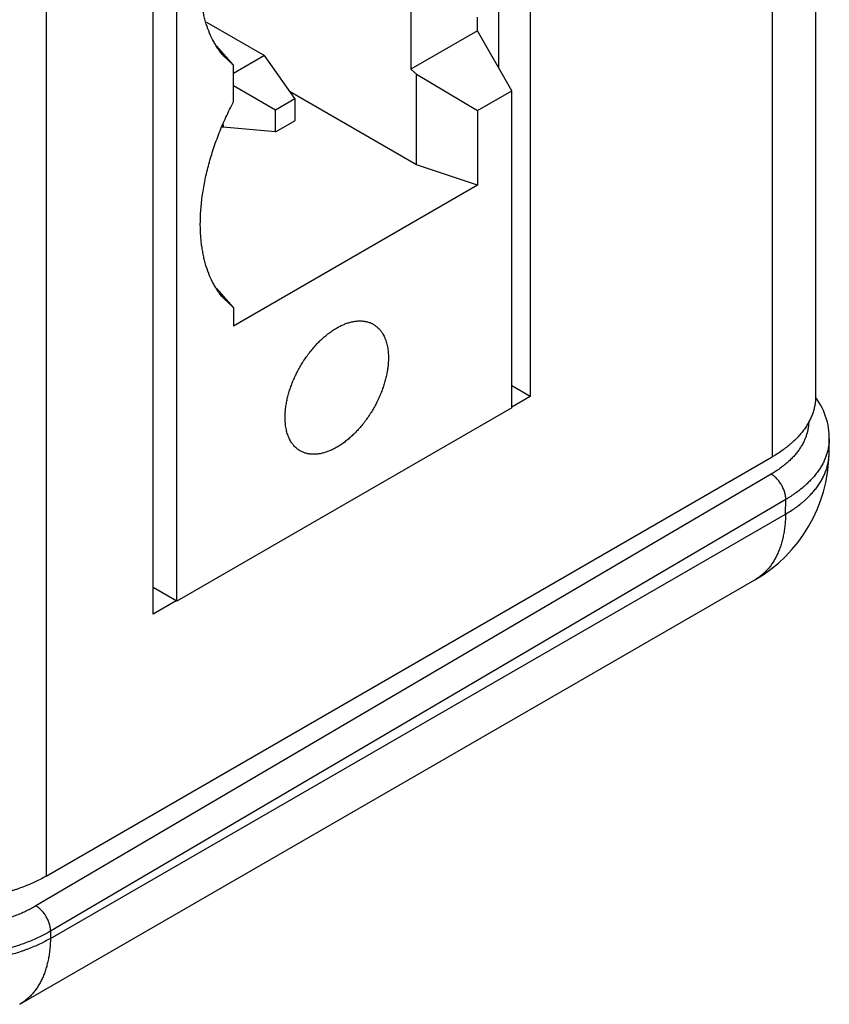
# Model space of a CAD drawing. Header units: inches. Extents: x 0 to 22, y 0 to 17.
# Tile 17 of 56: x 5.821 to 6.366, y 10.667 to 11.33. Entities that reach past the tile are written whole.
import ezdxf

# ---------------------------------------------------------------- set-up
doc = ezdxf.new("R2010")
doc.units = ezdxf.units.IN
doc.header["$LTSCALE"] = 1.21
doc.header["$MEASUREMENT"] = 0
doc.layers.get('0').update_dxf_attribs({"linetype": 'CONTINUOUS'})

msp = doc.modelspace()

# ---------------------------------------------------------------- linework, layer by layer
at = {"color": 6, "linetype": 'Continuous'}
for p, q in [((6.35645, 13.67206), (6.35645, 11.07649)), ((6.32716, 13.63123), (6.32716, 11.03566)), ((5.83824, 13.34893), (5.83824, 10.75336)), ((5.92627, 10.9385), (5.92627, 12.89804)), ((6.143, 11.33992), (6.143, 11.29768)), ((6.08394, 11.33571), (6.08394, 11.29682)), ((6.12875, 11.32269), (6.12875, 11.33172)), ((6.16421, 11.33511), (6.16421, 11.07629)), ((5.94619, 11.3285), (5.98529, 11.30592)), ((6.12875, 11.32269), (6.08394, 11.29682)), ((6.15177, 11.2823), (6.12875, 11.32269)), ((5.96441, 11.29952), (5.95314, 11.31258)), ((5.96441, 11.29952), (5.9579, 11.30559)), ((5.98529, 11.30592), (5.96441, 11.29387)), ((6.00567, 11.27693), (5.98529, 11.30592)), ((5.96441, 11.2747), (5.96441, 11.29952)), ((6.08775, 11.29336), (6.08394, 11.29682)), ((6.08775, 11.29336), (6.1288, 11.26904)), ((6.08775, 11.23241), (6.08775, 11.29336)), ((5.96441, 11.28583), (5.99275, 11.26947)), ((6.08775, 11.23241), (6.00227, 11.28177)), ((6.1288, 11.26904), (6.15177, 11.2823)), ((6.15177, 11.0687), (6.15177, 11.2823)), ((5.99275, 11.26947), (6.00567, 11.27693)), ((6.00567, 11.27693), (6.00567, 11.26201)), ((5.99275, 11.25455), (5.99275, 11.26947)), ((6.1288, 11.26904), (6.1288, 11.21873)), ((5.95745, 11.25948), (5.95745, 11.2577)), ((5.99275, 11.25455), (6.00567, 11.26201)), ((5.95681, 11.25808), (5.95745, 11.2577)), ((5.99275, 11.25455), (5.95745, 11.2577)), ((6.1288, 11.21873), (6.08775, 11.23241)), ((6.1288, 11.21873), (5.96441, 11.12382)), ((5.96441, 11.13622), (5.95314, 11.14928)), ((5.96441, 11.13622), (5.9579, 11.1423)), ((5.96441, 11.13622), (5.96441, 11.12382)), ((6.16421, 11.07629), (6.15177, 11.08348)), ((6.16421, 11.07629), (6.15177, 11.06911)), ((6.15177, 11.0687), (5.92627, 10.9385)), ((6.36548, 11.03794), (6.36563, 11.04786)), ((5.83824, 10.75336), (6.32716, 11.03566)), ((6.32652, 11.02408), (5.83147, 10.73335)), ((6.33634, 11.00706), (5.84129, 10.71633)), ((6.33619, 10.99722), (6.33634, 11.00706)), ((5.84122, 10.71143), (6.33619, 10.99722)), ((5.82052, 10.66708), (6.3155, 10.95287)), ((5.92627, 10.9385), (5.91036, 10.94769)), ((5.92592, 10.9387), (5.91036, 10.92972)), ((5.84129, 10.71633), (5.84122, 10.71143))]:
    msp.add_line(p, q, dxfattribs=at)
at = {"color": 7, "linetype": 'Continuous'}
msp.add_line((5.91036, 10.92972), (5.91036, 12.90559), dxfattribs=at)
at = {"color": 6, "linetype": 'Continuous'}
msp.add_lwpolyline([(6.36563, 11.04786), (6.36563, 11.04939), (6.36555, 11.05134), (6.36537, 11.05329), (6.36511, 11.05524), (6.36476, 11.05718), (6.36432, 11.05912), (6.36378, 11.06106), (6.36316, 11.063), (6.36244, 11.06493), (6.36163, 11.06685), (6.36072, 11.06876), (6.35971, 11.07066), (6.35861, 11.07254), (6.35741, 11.07441), (6.35633, 11.07594)], dxfattribs=at)
msp.add_arc((6.26549, 11.03947), 0.1, 300.00141, 359.12628, dxfattribs=at)
for points, knots in [([(5.9579, 11.30559), (5.95726, 11.30631), (5.95601, 11.30782), (5.95426, 11.31019), (5.95262, 11.3127), (5.95056, 11.31626), (5.94828, 11.32105), (5.94644, 11.32614), (5.9452, 11.33042), (5.94439, 11.33378), (5.94369, 11.33724), (5.94313, 11.3408), (5.94269, 11.34446), (5.94237, 11.3482), (5.94218, 11.35202), (5.94214, 11.3546), (5.94214, 11.3559)], [0, 0, 0, 0, 0.053952, 0.108706, 0.164363, 0.221019, 0.337623, 0.459136, 0.521882, 0.585995, 0.651504, 0.718429, 0.786766, 0.856492, 0.927581, 1, 1, 1, 1]), ([(5.94214, 11.1926), (5.94214, 11.19419), (5.9422, 11.1974), (5.94248, 11.20226), (5.94293, 11.20721), (5.94357, 11.21224), (5.94438, 11.21732), (5.94537, 11.22247), (5.94653, 11.22766), (5.94787, 11.23288), (5.94938, 11.23813), (5.95105, 11.2434), (5.95289, 11.24867), (5.95489, 11.25393), (5.95704, 11.25918), (5.95935, 11.2644), (5.9618, 11.26959), (5.96353, 11.273), (5.96441, 11.2747)], [0, 0, 0, 0, 0.05548, 0.112191, 0.170076, 0.22907, 0.289111, 0.350139, 0.412098, 0.474924, 0.538553, 0.602916, 0.667939, 0.73355, 0.799667, 0.866188, 0.933002, 1, 1, 1, 1]), ([(5.9579, 11.14229), (5.95726, 11.14302), (5.95601, 11.14452), (5.95426, 11.1469), (5.95262, 11.14941), (5.95056, 11.15297), (5.94828, 11.15776), (5.94644, 11.16284), (5.9452, 11.16713), (5.94439, 11.17048), (5.94369, 11.17395), (5.94313, 11.17751), (5.94269, 11.18116), (5.94237, 11.1849), (5.94218, 11.18873), (5.94214, 11.1913), (5.94214, 11.1926)], [0, 0, 0, 0, 0.053952, 0.108706, 0.164363, 0.221019, 0.337623, 0.459136, 0.521882, 0.585995, 0.651504, 0.718429, 0.786766, 0.856492, 0.927581, 1, 1, 1, 1]), ([(5.99921, 11.06226), (5.99921, 11.06276), (5.99923, 11.06376), (5.9993, 11.06528), (5.99942, 11.06682), (5.99958, 11.06838), (5.99979, 11.06996), (6.00005, 11.07156), (6.00035, 11.07317), (6.0007, 11.0748), (6.0011, 11.07643), (6.00169, 11.07863), (6.00253, 11.0814), (6.00371, 11.0847), (6.00506, 11.08799), (6.00656, 11.09125), (6.00793, 11.09393), (6.0091, 11.09604), (6.01001, 11.0976), (6.01095, 11.09915), (6.01225, 11.10117), (6.01361, 11.10315), (6.01503, 11.10508), (6.01647, 11.10695), (6.01833, 11.10921), (6.02028, 11.11137), (6.02188, 11.11301), (6.02348, 11.11459), (6.02512, 11.11609), (6.02679, 11.1175), (6.02805, 11.11851), (6.02931, 11.11946), (6.03059, 11.12037), (6.03186, 11.12123), (6.03314, 11.12203), (6.03442, 11.12278), (6.0357, 11.12347), (6.03698, 11.12411), (6.03826, 11.12469), (6.03952, 11.12522), (6.04119, 11.12583), (6.04285, 11.12634), (6.04451, 11.12673), (6.04611, 11.12703), (6.0477, 11.12722), (6.04926, 11.12728), (6.05041, 11.12727), (6.05152, 11.1272), (6.05262, 11.12706), (6.05369, 11.12686), (6.05474, 11.12661), (6.05575, 11.12629), (6.05674, 11.12591), (6.0577, 11.12548), (6.05831, 11.12515), (6.05861, 11.12497)], [0, 0, 0, 0, 0.015164, 0.030618, 0.046349, 0.062346, 0.078596, 0.095086, 0.111802, 0.128731, 0.145859, 0.163175, 0.198316, 0.234049, 0.270263, 0.306833, 0.343624, 0.362062, 0.380505, 0.398937, 0.41734, 0.453997, 0.472218, 0.490347, 0.526259, 0.561616, 0.57905, 0.596303, 0.630205, 0.646833, 0.66323, 0.679386, 0.695291, 0.710938, 0.726317, 0.741422, 0.756247, 0.77079, 0.785048, 0.79902, 0.812705, 0.839219, 0.852062, 0.864635, 0.889011, 0.900845, 0.91246, 0.923872, 0.935102, 0.946172, 0.957106, 0.967929, 0.978667, 0.989348, 1, 1, 1, 1]), ([(6.05861, 11.12497), (6.05882, 11.12486), (6.05921, 11.12462), (6.05979, 11.12423), (6.06036, 11.12382), (6.0611, 11.12323), (6.06198, 11.12244), (6.06279, 11.12157), (6.06341, 11.12083), (6.06386, 11.12024), (6.06429, 11.11964), (6.06484, 11.1188), (6.06549, 11.11769), (6.06618, 11.11629), (6.06679, 11.1148), (6.06733, 11.11323), (6.06778, 11.11159), (6.06816, 11.10988), (6.06845, 11.1081), (6.06866, 11.10627), (6.06878, 11.10437), (6.06881, 11.10309), (6.06881, 11.10244)], [0, 0, 0, 0, 0.026938, 0.053909, 0.080945, 0.108078, 0.162744, 0.218156, 0.246216, 0.274544, 0.303167, 0.332107, 0.391017, 0.451444, 0.513522, 0.577366, 0.643072, 0.710693, 0.780227, 0.851651, 0.924925, 1, 1, 1, 1]), ([(6.06881, 11.10244), (6.06881, 11.10195), (6.06879, 11.10095), (6.06872, 11.09943), (6.0686, 11.09789), (6.06844, 11.09633), (6.06823, 11.09474), (6.06797, 11.09315), (6.06766, 11.09153), (6.06731, 11.08991), (6.06692, 11.08827), (6.06633, 11.08607), (6.06549, 11.08331), (6.06431, 11.08001), (6.06296, 11.07671), (6.06146, 11.07345), (6.06009, 11.07078), (6.05892, 11.06867), (6.05801, 11.0671), (6.05707, 11.06556), (6.05577, 11.06353), (6.05441, 11.06155), (6.05299, 11.05963), (6.05155, 11.05775), (6.04969, 11.05549), (6.04774, 11.05334), (6.04614, 11.05169), (6.04454, 11.05012), (6.0429, 11.04862), (6.04123, 11.04721), (6.03997, 11.0462), (6.0387, 11.04524), (6.03743, 11.04433), (6.03616, 11.04348), (6.03488, 11.04268), (6.0336, 11.04193), (6.03232, 11.04123), (6.03104, 11.04059), (6.02976, 11.04001), (6.02849, 11.03949), (6.02683, 11.03887), (6.02517, 11.03836), (6.02351, 11.03797), (6.02191, 11.03767), (6.02032, 11.03748), (6.01876, 11.03742), (6.01761, 11.03743), (6.01649, 11.03751), (6.0154, 11.03765), (6.01433, 11.03784), (6.01328, 11.0381), (6.01227, 11.03842), (6.01128, 11.03879), (6.01032, 11.03923), (6.00971, 11.03956), (6.0094, 11.03973)], [0, 0, 0, 0, 0.015164, 0.030618, 0.046349, 0.062346, 0.078596, 0.095086, 0.111802, 0.128731, 0.145859, 0.163175, 0.198316, 0.234049, 0.270263, 0.306833, 0.343624, 0.362062, 0.380505, 0.398937, 0.41734, 0.453997, 0.472218, 0.490347, 0.526259, 0.561616, 0.57905, 0.596303, 0.630205, 0.646833, 0.66323, 0.679386, 0.695291, 0.710938, 0.726317, 0.741422, 0.756247, 0.77079, 0.785048, 0.79902, 0.812705, 0.839219, 0.852062, 0.864635, 0.889011, 0.900845, 0.91246, 0.923872, 0.935102, 0.946172, 0.957106, 0.967929, 0.978667, 0.989348, 1, 1, 1, 1]), ([(6.35645, 11.0765), (6.35645, 11.07602), (6.35643, 11.07508), (6.35634, 11.07366), (6.35619, 11.07224), (6.35598, 11.07083), (6.35571, 11.06942), (6.35538, 11.06802), (6.35499, 11.06662), (6.35454, 11.06522), (6.35403, 11.06383), (6.35347, 11.06246), (6.35284, 11.06108), (6.35192, 11.05926), (6.35063, 11.057), (6.34886, 11.05435), (6.34686, 11.05176), (6.34503, 11.04966), (6.34347, 11.04802), (6.34223, 11.04679), (6.34094, 11.04559), (6.33914, 11.04399), (6.33676, 11.04204), (6.33374, 11.03981), (6.33053, 11.03767), (6.32831, 11.03632), (6.32716, 11.03566)], [0, 0, 0, 0, 0.026939, 0.053911, 0.080948, 0.10808, 0.13534, 0.162756, 0.190358, 0.218175, 0.246234, 0.27456, 0.303181, 0.332119, 0.391026, 0.45145, 0.513526, 0.577369, 0.609988, 0.643084, 0.676658, 0.710712, 0.780245, 0.851665, 0.924934, 1, 1, 1, 1]), ([(6.0094, 11.03973), (6.0092, 11.03985), (6.00881, 11.04009), (6.00822, 11.04048), (6.00766, 11.04089), (6.00692, 11.04148), (6.00604, 11.04227), (6.00522, 11.04314), (6.00461, 11.04388), (6.00416, 11.04446), (6.00373, 11.04506), (6.00317, 11.0459), (6.00253, 11.04701), (6.00184, 11.04842), (6.00122, 11.04991), (6.00069, 11.05147), (6.00023, 11.05311), (5.99986, 11.05482), (5.99957, 11.0566), (5.99936, 11.05844), (5.99924, 11.06033), (5.99921, 11.06161), (5.99921, 11.06226)], [0, 0, 0, 0, 0.026938, 0.053909, 0.080945, 0.108078, 0.162744, 0.218156, 0.246216, 0.274544, 0.303167, 0.332107, 0.391017, 0.451444, 0.513522, 0.577366, 0.643072, 0.710693, 0.780227, 0.851651, 0.924925, 1, 1, 1, 1]), ([(6.35177, 11.05993), (6.35178, 11.05951), (6.35176, 11.05869), (6.35169, 11.05745), (6.35157, 11.05621), (6.3514, 11.05497), (6.35117, 11.05374), (6.35089, 11.05251), (6.35056, 11.05128), (6.35004, 11.04964), (6.34927, 11.04761), (6.34814, 11.04521), (6.34681, 11.04285), (6.34529, 11.04052), (6.34357, 11.03825), (6.34165, 11.03602), (6.33956, 11.03385), (6.33728, 11.03175), (6.33483, 11.02971), (6.33222, 11.02774), (6.32944, 11.02586), (6.32751, 11.02467), (6.32652, 11.02408)], [0, 0, 0, 0, 0.026995, 0.054023, 0.081114, 0.108301, 0.135615, 0.163084, 0.190739, 0.218609, 0.275085, 0.332722, 0.391701, 0.452172, 0.514264, 0.57808, 0.643697, 0.71117, 0.780532, 0.851801, 0.924971, 1, 1, 1, 1]), ([(6.36563, 11.04786), (6.36563, 11.04739), (6.36559, 11.04644), (6.36548, 11.04503), (6.36531, 11.04361), (6.36508, 11.0422), (6.3648, 11.0408), (6.36434, 11.03892), (6.36361, 11.03658), (6.36251, 11.03382), (6.36119, 11.03109), (6.35963, 11.0284), (6.35786, 11.02576), (6.35587, 11.02317), (6.35367, 11.02064), (6.35126, 11.01817), (6.34865, 11.01578), (6.34584, 11.01346), (6.34285, 11.01123), (6.33968, 11.00908), (6.33747, 11.00772), (6.33634, 11.00706)], [0, 0, 0, 0, 0.026978, 0.054002, 0.081102, 0.108307, 0.135648, 0.163152, 0.218752, 0.275327, 0.333067, 0.39214, 0.45269, 0.514837, 0.578681, 0.644292, 0.711722, 0.781004, 0.852154, 0.925167, 1, 1, 1, 1]), ([(6.33619, 10.99722), (6.33732, 10.99787), (6.33953, 10.99921), (6.3427, 11.00133), (6.34521, 11.00319), (6.34712, 11.00472), (6.3485, 11.00588), (6.34983, 11.00706), (6.35153, 11.00865), (6.35352, 11.01068), (6.35572, 11.0132), (6.35771, 11.01578), (6.3592, 11.01799), (6.36027, 11.01979), (6.36126, 11.02158), (6.36236, 11.02384), (6.36328, 11.02616), (6.3639, 11.02803), (6.3643, 11.02943), (6.36465, 11.03084), (6.36493, 11.03226), (6.36516, 11.03367), (6.36533, 11.03509), (6.36544, 11.03652), (6.36547, 11.03747), (6.36548, 11.03794)], [0, 0, 0, 0, 0.074517, 0.147287, 0.218265, 0.253072, 0.28742, 0.321305, 0.354729, 0.420208, 0.483936, 0.545999, 0.606507, 0.636221, 0.665596, 0.723403, 0.780108, 0.808111, 0.835911, 0.863534, 0.891008, 0.918362, 0.945625, 0.972828, 1, 1, 1, 1]), ([(6.33634, 11.00706), (6.33634, 11.00725), (6.33634, 11.00762), (6.33631, 11.00819), (6.33625, 11.00877), (6.33617, 11.00937), (6.33607, 11.00997), (6.3359, 11.01079), (6.33563, 11.01182), (6.33522, 11.01307), (6.33472, 11.0143), (6.33415, 11.01553), (6.3335, 11.01673), (6.33279, 11.01789), (6.33201, 11.019), (6.33118, 11.02006), (6.33031, 11.02104), (6.3294, 11.02194), (6.32861, 11.02263), (6.32796, 11.02313), (6.32748, 11.02347), (6.327, 11.02379), (6.32668, 11.02399), (6.32652, 11.02408)], [0, 0, 0, 0, 0.027169, 0.05508, 0.083695, 0.112972, 0.142866, 0.173328, 0.235754, 0.299865, 0.365271, 0.43157, 0.498345, 0.565178, 0.63165, 0.697342, 0.761843, 0.824759, 0.885682, 0.915275, 0.944221, 0.972477, 1, 1, 1, 1]), ([(6.33619, 10.99722), (6.33617, 10.99595), (6.33608, 10.99342), (6.33578, 10.9897), (6.33539, 10.98666), (6.335, 10.9843), (6.33467, 10.98257), (6.3343, 10.98087), (6.33375, 10.97867), (6.33297, 10.976), (6.33187, 10.97292), (6.33063, 10.97), (6.32945, 10.96768), (6.32844, 10.96591), (6.32739, 10.96422), (6.32599, 10.9622), (6.32445, 10.96032), (6.32316, 10.95891), (6.32216, 10.9579), (6.32113, 10.95694), (6.32006, 10.95603), (6.31897, 10.95516), (6.31784, 10.95435), (6.31669, 10.95358), (6.3159, 10.9531), (6.3155, 10.95287)], [0, 0, 0, 0, 0.074836, 0.147873, 0.219067, 0.253964, 0.28839, 0.322341, 0.355819, 0.421373, 0.48513, 0.547182, 0.607638, 0.637312, 0.66664, 0.724326, 0.780883, 0.808802, 0.836513, 0.864043, 0.89142, 0.918674, 0.945834, 0.972933, 1, 1, 1, 1]), ([(5.83824, 10.75336), (5.83707, 10.75269), (5.83467, 10.75137), (5.83096, 10.74952), (5.82709, 10.74778), (5.82307, 10.74615), (5.81963, 10.74489), (5.81681, 10.74394), (5.81393, 10.74303), (5.81027, 10.74196), (5.80578, 10.74082), (5.8012, 10.7398), (5.79654, 10.73891), (5.79182, 10.73816), (5.78703, 10.73754), (5.7822, 10.73705), (5.77733, 10.73671), (5.77243, 10.7365), (5.76753, 10.73643), (5.76262, 10.7365), (5.75773, 10.73671), (5.75286, 10.73705), (5.74803, 10.73754), (5.74324, 10.73816), (5.73851, 10.73891), (5.73385, 10.7398), (5.72928, 10.74082), (5.72479, 10.74196), (5.72112, 10.74303), (5.71824, 10.74394), (5.71543, 10.74489), (5.71198, 10.74615), (5.70797, 10.74778), (5.7041, 10.74952), (5.70038, 10.75137), (5.69799, 10.75269), (5.69682, 10.75336)], [0, 0, 0, 0, 0.027543, 0.055775, 0.084659, 0.114153, 0.144215, 0.159445, 0.174802, 0.20587, 0.23738, 0.269291, 0.30156, 0.334143, 0.366993, 0.400056, 0.433282, 0.466614, 0.5, 0.533386, 0.566718, 0.599944, 0.633007, 0.665857, 0.69844, 0.730709, 0.76262, 0.79413, 0.825198, 0.840555, 0.855785, 0.885847, 0.915341, 0.944225, 0.972457, 1, 1, 1, 1]), ([(5.83147, 10.73335), (5.83046, 10.73276), (5.82839, 10.7316), (5.82518, 10.72998), (5.82185, 10.72845), (5.81839, 10.72701), (5.81481, 10.72568), (5.81113, 10.72445), (5.80735, 10.72332), (5.80348, 10.7223), (5.79953, 10.7214), (5.79552, 10.7206), (5.79144, 10.71993), (5.78731, 10.71937), (5.78314, 10.71893), (5.77894, 10.7186), (5.77472, 10.7184), (5.77049, 10.71832), (5.76626, 10.71836), (5.76204, 10.71852), (5.75784, 10.7188), (5.75367, 10.7192), (5.74954, 10.71972), (5.74546, 10.72036), (5.74144, 10.72111), (5.7375, 10.72198), (5.73363, 10.72296), (5.72985, 10.72404), (5.72617, 10.72524), (5.72259, 10.72654), (5.71913, 10.72794), (5.71579, 10.72944), (5.71259, 10.73103), (5.71052, 10.73216), (5.70951, 10.73275)], [0, 0, 0, 0, 0.027681, 0.056009, 0.084955, 0.11449, 0.144584, 0.175202, 0.206306, 0.237853, 0.2698, 0.302101, 0.334707, 0.36757, 0.400639, 0.433862, 0.467186, 0.500558, 0.533925, 0.567235, 0.600433, 0.633468, 0.666287, 0.698841, 0.73108, 0.762957, 0.794425, 0.825443, 0.855968, 0.885962, 0.915391, 0.944226, 0.972439, 1, 1, 1, 1]), ([(5.84129, 10.71633), (5.84129, 10.71651), (5.84129, 10.71689), (5.84126, 10.71746), (5.8412, 10.71804), (5.84112, 10.71863), (5.84102, 10.71923), (5.84085, 10.72005), (5.84058, 10.72109), (5.84017, 10.72233), (5.83967, 10.72357), (5.8391, 10.7248), (5.83845, 10.72599), (5.83774, 10.72716), (5.83696, 10.72827), (5.83613, 10.72932), (5.83526, 10.7303), (5.83435, 10.73121), (5.83356, 10.73189), (5.83291, 10.73239), (5.83243, 10.73274), (5.83195, 10.73306), (5.83163, 10.73326), (5.83147, 10.73335)], [0, 0, 0, 0, 0.027169, 0.05508, 0.083695, 0.112972, 0.142866, 0.173328, 0.235754, 0.299865, 0.365271, 0.43157, 0.498345, 0.565178, 0.63165, 0.697342, 0.761843, 0.824759, 0.885682, 0.915275, 0.944221, 0.972477, 1, 1, 1, 1]), ([(5.84129, 10.71633), (5.84012, 10.71564), (5.83772, 10.71431), (5.83401, 10.71243), (5.83014, 10.71066), (5.82613, 10.709), (5.82198, 10.70746), (5.81771, 10.70604), (5.81332, 10.70474), (5.80884, 10.70357), (5.80426, 10.70252), (5.7996, 10.70161), (5.79487, 10.70084), (5.79008, 10.7002), (5.78524, 10.69969), (5.78037, 10.69933), (5.77548, 10.69911), (5.77057, 10.69902), (5.76567, 10.69908), (5.76077, 10.69927), (5.7559, 10.69961), (5.75106, 10.70009), (5.74628, 10.7007), (5.74155, 10.70145), (5.73689, 10.70233), (5.73231, 10.70335), (5.72782, 10.70449), (5.72344, 10.70577), (5.71917, 10.70716), (5.71502, 10.70868), (5.71101, 10.71031), (5.70714, 10.71206), (5.70342, 10.71392), (5.70103, 10.71524), (5.69985, 10.71592)], [0, 0, 0, 0, 0.027661, 0.05597, 0.084897, 0.114412, 0.144488, 0.175088, 0.206174, 0.237705, 0.269636, 0.301923, 0.334517, 0.367369, 0.400428, 0.433644, 0.466962, 0.500331, 0.533696, 0.567006, 0.600207, 0.633246, 0.666072, 0.698635, 0.730885, 0.762775, 0.794259, 0.825294, 0.855839, 0.885855, 0.915308, 0.944169, 0.972409, 1, 1, 1, 1]), ([(5.84122, 10.71143), (5.84005, 10.71076), (5.83765, 10.70944), (5.83394, 10.7076), (5.83007, 10.70587), (5.82674, 10.70452), (5.824, 10.70351), (5.82121, 10.70252), (5.81763, 10.70137), (5.81325, 10.70012), (5.80876, 10.699), (5.80419, 10.69801), (5.79953, 10.69715), (5.7948, 10.69643), (5.79001, 10.69585), (5.78518, 10.6954), (5.78031, 10.6951), (5.77541, 10.69494), (5.77051, 10.69491), (5.76561, 10.69503), (5.76071, 10.69529), (5.75584, 10.6957), (5.75101, 10.69624), (5.74622, 10.69692), (5.74149, 10.69773), (5.73684, 10.69868), (5.73226, 10.69976), (5.72777, 10.70098), (5.72339, 10.70231), (5.71982, 10.70354), (5.71702, 10.70458), (5.71429, 10.70565), (5.71096, 10.70706), (5.70709, 10.70887), (5.70337, 10.71079), (5.70098, 10.71215), (5.69981, 10.71285)], [0, 0, 0, 0, 0.02752, 0.05571, 0.084535, 0.113957, 0.12888, 0.143936, 0.174432, 0.205411, 0.236834, 0.268662, 0.300856, 0.333367, 0.366145, 0.399141, 0.432302, 0.465577, 0.498914, 0.532261, 0.565564, 0.598773, 0.631834, 0.664697, 0.69731, 0.729623, 0.761588, 0.793163, 0.824309, 0.854986, 0.870139, 0.88516, 0.914789, 0.943831, 0.972247, 1, 1, 1, 1]), ([(5.84122, 10.71143), (5.8412, 10.71016), (5.84111, 10.70763), (5.84081, 10.70391), (5.84042, 10.70087), (5.84003, 10.69851), (5.83969, 10.69678), (5.83932, 10.69508), (5.83878, 10.69288), (5.838, 10.69021), (5.8369, 10.68713), (5.83565, 10.68421), (5.83448, 10.68189), (5.83346, 10.68012), (5.83241, 10.67843), (5.83101, 10.67641), (5.82948, 10.67453), (5.82819, 10.67312), (5.82719, 10.67211), (5.82615, 10.67115), (5.82509, 10.67024), (5.82399, 10.66937), (5.82287, 10.66856), (5.82171, 10.66779), (5.82092, 10.66731), (5.82052, 10.66708)], [0, 0, 0, 0, 0.074836, 0.147872, 0.219065, 0.253961, 0.288386, 0.322337, 0.355814, 0.421368, 0.485125, 0.547178, 0.607635, 0.63731, 0.666637, 0.724324, 0.780881, 0.808801, 0.836512, 0.864042, 0.891419, 0.918673, 0.945834, 0.972932, 1, 1, 1, 1])]:
    msp.add_open_spline(points, degree=3, knots=knots, dxfattribs=at)

doc.saveas('drawing.dxf')
